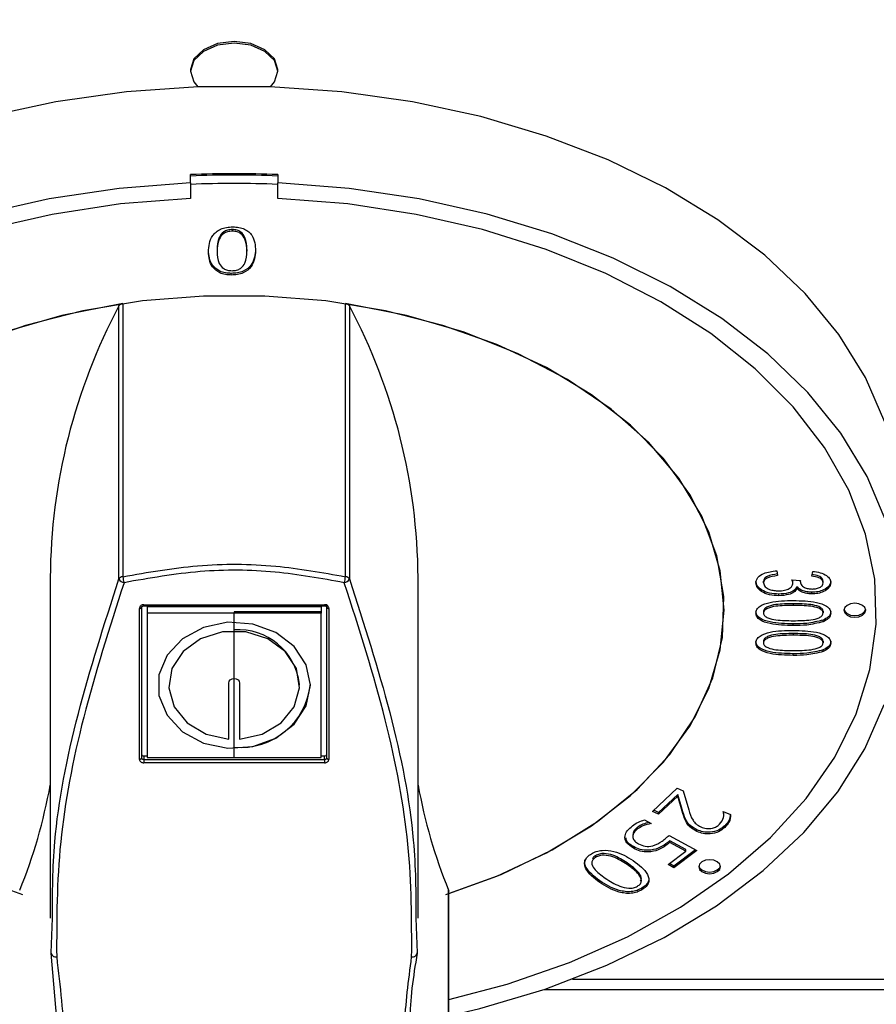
# Model space of a CAD drawing. Header units: millimetres. Extents: x 5 to 415, y 5 to 292.
# Tile 7 of 23: x 162.61 to 170.47, y 38.11 to 47.15. Entities that reach past the tile are written whole.
import ezdxf

# ---------------------------------------------------------------- set-up
doc = ezdxf.new("R2010")
doc.units = ezdxf.units.MM
doc.layers.add('ZEICHNUNG', color=7, linetype='Continuous')
doc.styles.add('SLDTEXTSTYLE0', font='TXT', dxfattribs={"width": 0.75})
doc.dimstyles.new('SLDDIMSTYLE0', dxfattribs={"dimtxt": 3.5, "dimasz": 3.302, "dimexe": 0, "dimexo": 0.0625, "dimgap": 0.875, "dimtad": 1, "dimdec": 0, "dimlfac": 5, "dimrnd": 1e-09, "dimzin": 12, "dimdsep": 46, "dimtxsty": 'SLDTEXTSTYLE0', "dimsah": 1, "dimcen": 0.09, "dimadec": 0, "dimazin": 3, "dimtfac": 1, "dimtdec": 0, "dimtofl": 0, "dimtmove": 0, "dimatfit": 3, "dimfxl": 1, "dimfrac": 2, "dimtolj": 1, "dimtzin": 12, "dimarcsym": 0})
doc.dimstyles.new('SLDDIMSTYLE2', dxfattribs={"dimtxt": 3.5, "dimasz": 3.302, "dimexe": 0, "dimexo": 0.0625, "dimgap": 0.875, "dimtad": 1, "dimdec": 0, "dimlfac": 5, "dimrnd": 1e-09, "dimzin": 12, "dimdsep": 46, "dimtxsty": 'SLDTEXTSTYLE0', "dimsah": 1, "dimcen": 0, "dimadec": 0, "dimazin": 3, "dimtfac": 1, "dimtdec": 0, "dimtofl": 0, "dimtmove": 0, "dimatfit": 3, "dimfxl": 1, "dimfrac": 2, "dimtolj": 1, "dimtzin": 12, "dimarcsym": 0})

# ---------------------------------------------------------------- blocks, each defined once
blk = doc.blocks.new('_D_8')
at = {"layer": 'ZEICHNUNG', "color": 7, "transparency": 16777216}
for q in [(164.5761, 64.2418), (193.5789, 35.2391)]:
    blk.add_line((168.8187, 59.9992), q, dxfattribs=at)
blk.add_solid([(168.8187, 59.9992), (170.7944, 57.3051), (171.5128, 58.0235)], dxfattribs=at)
at = {"layer": 'ZEICHNUNG', "color": 7, "transparency": 16777216, "insert": (191.1024, 44.0851), "char_height": 3.5, "attachment_point": 1, "rotation": 315, "style": 'SLDTEXTSTYLE0'}
blk.add_mtext('R30', dxfattribs=at)
blk = doc.blocks.new('_D_9')
at = {"layer": 'ZEICHNUNG', "color": 7, "transparency": 16777216}
for p, q in [((127.5761, 60.2418), (198.5761, 60.2418)), ((197.5761, 60.2418), (197.5761, 52.2418)), ((127.5761, 52.2418), (198.5761, 52.2418)), ((197.5761, 52.2418), (197.5761, 27.2228))]:
    blk.add_line(p, q, dxfattribs=at)
for points in [[(197.5761, 60.2418), (197.0681, 56.9398), (198.0841, 56.9398)], [(197.5761, 52.2418), (198.0841, 55.5438), (197.0681, 55.5438)]]:
    blk.add_solid(points, dxfattribs=at)
at = {"layer": 'ZEICHNUNG', "color": 7, "transparency": 16777216, "insert": (193.0644, 27.2228), "char_height": 3.5, "attachment_point": 1, "rotation": 90, "style": 'SLDTEXTSTYLE0'}
blk.add_mtext('40', dxfattribs=at)

msp = doc.modelspace()

# ---------------------------------------------------------------- linework, layer by layer
at = {"color": 7, "linetype": 'Continuous', "lineweight": 25}
for p, q in [((164.1761, 46.6916), (164.1761, 46.6763)), ((164.9761, 46.6763), (164.9761, 46.6916)), ((164.1761, 45.6496), (164.1761, 45.7262)), ((164.9761, 45.7262), (164.9761, 45.6496)), ((164.1761, 45.6496), (164.1761, 45.5079)), ((164.1761, 45.6367), (164.1761, 45.5079)), ((164.9761, 45.5079), (164.9761, 45.6496)), ((164.9761, 45.5079), (164.9761, 45.6367)), ((164.5599, 45.2215), (164.5599, 45.2062)), ((164.4195, 45.034), (164.4195, 45.0187)), ((164.6928, 45.037), (164.6928, 45.0217)), ((164.5493, 44.8039), (164.5493, 44.8192)), ((163.5173, 42.0118), (163.5173, 44.5198)), ((163.5533, 44.541), (163.5533, 42.0329)), ((165.5989, 42.0329), (165.5989, 44.541)), ((165.6349, 44.5198), (165.6349, 42.0118)), ((169.5588, 42.0874), (169.5675, 42.0427)), ((169.8808, 42.0371), (169.8895, 42.0819)), ((162.8873, 42.0232), (162.8873, 38.8973)), ((166.2649, 38.8975), (166.2649, 42.0232)), ((169.437, 41.9751), (169.437, 41.9905)), ((169.6975, 42.0035), (169.7764, 41.998)), ((169.7068, 41.988), (169.7038, 42.0031)), ((169.7068, 41.9727), (169.7068, 41.988)), ((169.7764, 41.998), (169.7754, 41.9912)), ((169.7754, 41.9912), (169.7754, 41.998)), ((169.9852, 41.9752), (169.9852, 41.9906)), ((169.7437, 41.9234), (169.7437, 41.9387)), ((169.8804, 41.8749), (169.8804, 41.8902)), ((169.578, 41.8581), (169.578, 41.8734)), ((163.7061, 40.3551), (163.7061, 41.7408)), ((163.7261, 41.7506), (163.7261, 40.3673)), ((163.7461, 41.7758), (165.4061, 41.7758)), ((163.7461, 41.7656), (165.4061, 41.7656)), ((163.7761, 41.7547), (163.7761, 41.6988)), ((165.3761, 41.7547), (163.7761, 41.7547)), ((165.3761, 41.6988), (163.7761, 41.6988)), ((163.7761, 41.6988), (163.7761, 40.3723)), ((164.5761, 41.6988), (163.7761, 41.6988)), ((165.3761, 41.71), (164.5761, 41.71)), ((164.5761, 41.71), (164.5761, 41.6988)), ((164.5761, 40.3723), (164.5761, 41.6988)), ((165.3761, 41.7547), (165.3761, 41.6988)), ((165.3761, 41.7547), (165.3761, 41.71)), ((165.3761, 40.3723), (165.3761, 41.6988)), ((165.4261, 41.7514), (165.4261, 41.7796)), ((165.4261, 40.3673), (165.4261, 41.7506)), ((165.4461, 41.7408), (165.4461, 40.3551)), ((169.437, 41.713), (169.437, 41.6977)), ((169.7111, 41.784), (169.7111, 41.7686)), ((169.9852, 41.7156), (169.9852, 41.7003)), ((169.9841, 41.6192), (169.9841, 41.6345)), ((169.7108, 41.5841), (169.7108, 41.5994)), ((169.437, 41.4389), (169.437, 41.4236)), ((169.7111, 41.5099), (169.7111, 41.4946)), ((169.9852, 41.4416), (169.9852, 41.4262)), ((169.9841, 41.3451), (169.9841, 41.3605)), ((169.7108, 41.31), (169.7108, 41.3253)), ((164.5261, 40.5399), (164.5261, 41.0563)), ((164.6261, 41.0563), (164.6261, 40.5399)), ((165.1761, 41.0356), (165.1761, 41.0468)), ((163.7461, 40.3868), (163.7761, 40.3868)), ((163.7461, 40.3868), (163.7461, 40.3522)), ((163.7461, 40.3522), (163.7461, 40.3234)), ((163.7461, 40.3522), (165.4061, 40.3522)), ((163.7761, 40.3723), (165.3761, 40.3723)), ((163.7761, 40.3723), (164.5761, 40.3723)), ((165.3761, 40.3868), (165.4061, 40.3868)), ((165.4061, 40.3522), (165.4061, 40.3868)), ((165.4061, 40.3522), (165.4061, 40.3234)), ((165.4061, 40.3234), (163.7461, 40.3234)), ((168.4177, 39.8774), (168.6453, 40.0902)), ((168.6453, 40.0902), (168.7012, 40.0655)), ((168.6501, 40.0319), (168.4745, 39.8677)), ((168.6501, 40.0166), (168.4745, 39.8524)), ((168.6516, 40.0312), (168.6501, 40.0319)), ((168.6501, 40.0166), (168.6501, 40.0319)), ((168.6516, 40.0159), (168.6501, 40.0166)), ((168.6896, 39.8944), (168.6516, 40.0312)), ((168.6516, 40.0159), (168.6516, 40.0312)), ((168.6896, 39.8791), (168.6516, 40.0159)), ((168.7012, 40.0655), (168.7515, 39.8916)), ((168.4745, 39.8677), (168.4288, 39.8878)), ((168.6896, 39.8791), (168.6896, 39.8944)), ((168.3437, 39.7991), (168.4051, 39.7653)), ((168.4745, 39.8524), (168.4177, 39.8774)), ((168.4745, 39.8524), (168.4745, 39.8677)), ((169.0682, 39.8765), (169.1341, 39.8474)), ((169.0696, 39.8577), (169.0688, 39.8762)), ((169.0723, 39.8405), (169.0723, 39.8597)), ((168.2811, 39.716), (168.2811, 39.7313)), ((168.8263, 39.6923), (168.8263, 39.7076)), ((169.0814, 39.729), (169.0814, 39.7443)), ((168.2371, 39.6648), (168.2371, 39.6456)), ((168.57, 39.6566), (168.8239, 39.5167)), ((168.2426, 39.5383), (168.2426, 39.5536)), ((168.5409, 39.5638), (168.5409, 39.5791)), ((168.7246, 39.5258), (168.5763, 39.6074)), ((168.5763, 39.5921), (168.5763, 39.6074)), ((168.7246, 39.5104), (168.5763, 39.5921)), ((168.8121, 39.5232), (168.6139, 39.3746)), ((168.7246, 39.5104), (168.7246, 39.5258)), ((167.8958, 39.4697), (167.8958, 39.4543)), ((168.5616, 39.3882), (168.7246, 39.5104)), ((168.8239, 39.5167), (168.6139, 39.3593)), ((168.1848, 39.4045), (168.1848, 39.3892)), ((168.6139, 39.3593), (168.5616, 39.3882)), ((168.6139, 39.3746), (168.5734, 39.397)), ((168.6139, 39.3593), (168.6139, 39.3746)), ((167.933, 39.2254), (167.933, 39.2407)), ((168.3215, 39.1575), (168.3215, 39.1729)), ((166.5458, 36.5501), (166.5458, 39.1521)), ((166.5474, 36.5421), (166.5474, 39.1441)), ((162.896, 38.5768), (162.9065, 38.897)), ((166.2454, 38.8972), (166.2562, 38.5768)), ((162.8961, 38.5751), (162.896, 38.5768)), ((162.9574, 37.8498), (162.8963, 38.5746)), ((166.2561, 38.5751), (166.2562, 38.5768)), ((167.423, 38.2418), (175.1761, 38.2418))]:
    msp.add_line(p, q, dxfattribs=at)
at = {"color": 8, "linetype": 'Continuous', "lineweight": 25}
for p, q in [((163.7461, 41.7758), (163.7461, 41.7656)), ((165.4061, 41.7758), (165.4061, 41.7656)), ((167.6843, 38.3354), (175.1761, 38.3354))]:
    msp.add_line(p, q, dxfattribs=at)
at = {"color": 7, "linetype": 'Continuous', "lineweight": 25, "flags": 128}
for points in [[(164.9761, 46.6916), (164.9457, 46.79), (164.8589, 46.8734), (164.7292, 46.9292), (164.5761, 46.9487), (164.423, 46.9292), (164.2933, 46.8734), (164.2066, 46.79), (164.1761, 46.6916), (164.1761, 46.6916)], [(164.9084, 46.5332), (164.9457, 46.5779), (164.9761, 46.6763), (164.9457, 46.7747), (164.8589, 46.8581), (164.7292, 46.9139), (164.5761, 46.9334), (164.423, 46.9139), (164.2933, 46.8581), (164.2066, 46.7747), (164.1761, 46.6763), (164.2066, 46.5779), (164.2438, 46.5332)], [(170.553, 43.4508), (170.3757, 43.8612), (170.1305, 44.2569), (169.8201, 44.6332), (169.4482, 44.9858), (169.0192, 45.3104), (168.5381, 45.6033), (168.0106, 45.8611), (167.4428, 46.0807), (166.8413, 46.2596), (166.2134, 46.3956), (165.5662, 46.4871), (164.9074, 46.5332), (164.2448, 46.5332), (163.586, 46.4871), (162.9388, 46.3956), (162.3109, 46.2596)], [(164.1761, 45.6496), (163.5206, 45.5991), (162.8773, 45.5034), (162.2538, 45.3638)], [(170.5615, 42.5448), (170.3891, 42.9545), (170.1491, 43.3498), (169.8442, 43.7263), (169.478, 44.0794), (169.0547, 44.4051), (168.5793, 44.6997), (168.0574, 44.9596), (167.4949, 45.1818), (166.8984, 45.3638), (166.2749, 45.5034), (165.6317, 45.5991), (164.9761, 45.6496)], [(164.1761, 45.5079), (163.5336, 45.4569), (162.9037, 45.361), (162.2939, 45.2214)], [(164.1761, 45.5079), (163.5336, 45.4569), (162.9037, 45.361), (162.2939, 45.2214)], [(166.5474, 38.1496), (167.0844, 38.2915), (167.6543, 38.4888), (168.1872, 38.725), (168.6767, 38.9974), (169.1167, 39.3026), (169.5021, 39.6369), (169.8282, 39.9964), (170.0911, 40.3766), (170.2876, 40.7731), (170.4153, 41.181), (170.4727, 41.5955), (170.4591, 42.0115), (170.3747, 42.4241), (170.2205, 42.8282), (169.9984, 43.2191), (169.711, 43.5919), (169.3617, 43.9423), (168.9548, 44.2659), (168.4953, 44.559), (167.9885, 44.8179), (167.4407, 45.0396), (166.8583, 45.2214), (166.2485, 45.361), (165.6186, 45.4569), (164.9761, 45.5079)], [(166.5474, 38.1496), (167.0844, 38.2915), (167.6543, 38.4888), (168.1872, 38.725), (168.6767, 38.9974), (169.1167, 39.3026), (169.5021, 39.6369), (169.8282, 39.9964), (170.0911, 40.3766), (170.2876, 40.7731), (170.4153, 41.181), (170.4727, 41.5955), (170.4591, 42.0115), (170.3747, 42.4241), (170.2205, 42.8282), (169.9984, 43.2191), (169.711, 43.5919), (169.3617, 43.9423), (168.9548, 44.2659), (168.4953, 44.559), (167.9885, 44.8179), (167.4407, 45.0396), (166.8583, 45.2214), (166.2485, 45.361), (165.6186, 45.4569), (164.9761, 45.5079)], [(169.0761, 41.7241), (169.0406, 42.0867), (168.9347, 42.4435), (168.7601, 42.789), (168.5195, 43.1176), (168.2167, 43.4243), (167.8565, 43.7042), (167.4445, 43.9529), (166.9873, 44.1664), (166.4921, 44.3414), (165.9667, 44.4751), (165.4193, 44.5655), (164.8587, 44.611), (164.2935, 44.611), (163.7329, 44.5655), (163.1855, 44.4751), (162.6601, 44.3414), (162.1649, 44.1664)], [(163.5533, 44.541), (162.9948, 44.4322), (162.4628, 44.2779), (161.9664, 44.0806), (161.5139, 43.8437), (161.1129, 43.5711), (160.7702, 43.2675), (160.4915, 42.9379), (160.2814, 42.5879), (160.1436, 42.2234), (160.0804, 41.8504), (160.0928, 41.4754), (160.1806, 41.1045), (160.3423, 40.7441), (160.5752, 40.4001), (160.8755, 40.0784), (161.2379, 39.7844), (161.6566, 39.523), (162.1243, 39.2986), (162.6333, 39.1151)], [(166.519, 39.1151), (167.0279, 39.2986), (167.4957, 39.523), (167.9143, 39.7844), (168.2768, 40.0784), (168.577, 40.4001), (168.8099, 40.7441), (168.9716, 41.1045), (169.0594, 41.4754), (169.0718, 41.8504), (169.0086, 42.2234), (168.8708, 42.5879), (168.6608, 42.9379), (168.382, 43.2675), (168.0393, 43.5711), (167.6383, 43.8437), (167.1858, 44.0806), (166.6894, 44.2779), (166.1574, 44.4322), (165.5989, 44.541)], [(170.3761, 41.7241), (170.3685, 41.7487), (170.3468, 41.7696), (170.3144, 41.7835), (170.2761, 41.7884), (170.2378, 41.7835), (170.2054, 41.7696), (170.1837, 41.7487), (170.1761, 41.7241), (170.1837, 41.6995), (170.2054, 41.6787), (170.2378, 41.6648), (170.2761, 41.6599), (170.3144, 41.6648), (170.3468, 41.6787), (170.3685, 41.6995), (170.3761, 41.7241)], [(163.7061, 41.7408), (163.71, 41.7409), (163.7138, 41.7415), (163.7172, 41.7424), (163.7202, 41.7436), (163.7227, 41.7451), (163.7246, 41.7468), (163.7257, 41.7487), (163.7261, 41.7506)], [(165.4261, 41.7506), (165.4265, 41.7487), (165.4276, 41.7468), (165.4295, 41.7451), (165.432, 41.7436), (165.435, 41.7424), (165.4385, 41.7415), (165.4422, 41.7409), (165.4461, 41.7408)], [(166.5474, 39.1239), (166.9873, 39.2819), (167.4445, 39.4954), (167.8565, 39.7441), (168.2167, 40.0239), (168.5195, 40.3307), (168.7601, 40.6593), (168.9347, 41.0048), (169.0406, 41.3616), (169.0761, 41.7241)], [(170.1768, 41.7318), (170.1837, 41.7149), (170.2054, 41.694), (170.2378, 41.6801), (170.2761, 41.6752), (170.3144, 41.6801), (170.3468, 41.694), (170.3685, 41.7149), (170.3754, 41.7318)], [(165.2761, 41.0356), (165.2382, 41.224), (165.1285, 41.392), (164.959, 41.5214), (164.7479, 41.5981), (164.5183, 41.6139), (164.2949, 41.567), (164.102, 41.4625), (163.9605, 41.3118), (163.8857, 41.1311), (163.8857, 40.9401), (163.9605, 40.7594), (164.102, 40.6086), (164.2949, 40.5041), (164.5183, 40.4572), (164.7479, 40.473), (164.959, 40.5497), (165.1285, 40.6791), (165.2382, 40.8471), (165.2761, 41.0356)], [(164.6261, 40.5399), (164.8334, 40.5862), (165.0078, 40.6901), (165.1269, 40.8382), (165.1754, 41.0116), (165.1472, 41.1881), (165.0459, 41.345), (164.8844, 41.4623), (164.6835, 41.525), (164.4688, 41.525), (164.2678, 41.4623), (164.1063, 41.345), (164.005, 41.1881), (163.9768, 41.0116), (164.0254, 40.8382), (164.1444, 40.6901), (164.3188, 40.5862), (164.5261, 40.5399)], [(164.5261, 41.0563), (164.5299, 41.0722), (164.5407, 41.0856), (164.557, 41.0946), (164.5761, 41.0978), (164.5952, 41.0946), (164.6115, 41.0856), (164.6223, 41.0722), (164.6261, 41.0563)], [(166.5474, 37.9999), (166.8335, 38.0677), (167.4332, 38.2453), (167.9996, 38.4634), (168.5261, 38.7194), (169.0067, 39.0104), (169.4357, 39.333), (169.8082, 39.6834), (170.1198, 40.0576), (170.3668, 40.4512), (170.5465, 40.8596)], [(163.7061, 40.3551), (163.71, 40.3554), (163.7138, 40.356), (163.7172, 40.3572), (163.7202, 40.3587), (163.7227, 40.3605), (163.7246, 40.3627), (163.7257, 40.3649), (163.7261, 40.3673)], [(165.4261, 40.3673), (165.4265, 40.3649), (165.4276, 40.3627), (165.4295, 40.3605), (165.432, 40.3587), (165.435, 40.3572), (165.4385, 40.356), (165.4422, 40.3554), (165.4461, 40.3551)], [(169.0426, 39.369), (169.0349, 39.3936), (169.0133, 39.4145), (168.9808, 39.4284), (168.9426, 39.4333), (168.9043, 39.4284), (168.8718, 39.4145), (168.8502, 39.3936), (168.8426, 39.369), (168.8502, 39.3444), (168.8718, 39.3236), (168.9043, 39.3097), (168.9426, 39.3048), (168.9808, 39.3097), (169.0133, 39.3236), (169.0349, 39.3444), (169.0426, 39.369)], [(168.8433, 39.3767), (168.8502, 39.3598), (168.8718, 39.3389), (168.9043, 39.325), (168.9426, 39.3201), (168.9808, 39.325), (169.0133, 39.3389), (169.0349, 39.3598), (169.0418, 39.3767)], [(166.5458, 39.1521), (166.5472, 39.1467), (166.5474, 39.1441)]]:
    msp.add_lwpolyline(points, dxfattribs=at)
at = {"color": 7, "linetype": 'Continuous', "lineweight": 25}
for centre, radius, start, end in [((164.5761, 36.2205), 9.5141, 87.5904, 92.4096), ((164.5761, 36.2388), 9.4829, 87.58248, 92.41752), ((164.5761, 36.1622), 9.4829, 87.58248, 92.41752), ((168.2746, 41.9916), 5.3874, 152.01252, 179.6644), ((163.557, 44.4934), 0.0477, 94.36532, 146.37864), ((165.5952, 44.4934), 0.0477, 33.62136, 85.63468), ((160.8776, 41.9916), 5.3874, 0.3356, 27.98748), ((163.557, 41.9854), 0.0477, 94.36532, 146.37864), ((163.5753, 42.0432), 0.066, 208.38032, 260.74712), ((163.9319, 42.0827), 0.3818, 187.48523, 195.90581), ((165.2203, 42.0827), 0.3818, 344.09419, 352.51477), ((165.5769, 42.0432), 0.066, 279.25288, 331.61968), ((165.5952, 41.9854), 0.0477, 33.62136, 85.63468), ((164.6151, 40.9807), 0.5648, 6.71776, 93.96222), ((164.6321, 41.1112), 0.6472, 265.03266, 354.28735), ((163.7445, 40.4053), 0.0185, 185.84057, 274.83942), ((165.4077, 40.4053), 0.0185, 265.16058, 354.15943), ((158.0453, 41.001), 4.9216, 337.93495, 349.68028), ((171.1069, 41.001), 4.9216, 190.31972, 202.06505), ((162.946, 38.5781), 0.05, 183.35902, 189.62138), ((166.2062, 38.5781), 0.05, 350.37862, 356.64098)]:
    msp.add_arc(centre, radius, start, end, dxfattribs=at)
at = {"color": 8, "linetype": 'Continuous', "lineweight": 25}
for centre, radius, start, end in [((162.9398, 38.5839), 0.0445, 191.31285, 278.05451), ((162.9379, 38.5819), 0.043, 196.56057, 280.90321), ((166.2124, 38.5839), 0.0445, 261.94549, 348.68715), ((166.2143, 38.5819), 0.043, 259.09679, 343.43943)]:
    msp.add_arc(centre, radius, start, end, dxfattribs=at)
at = {"color": 7, "linetype": 'Continuous', "lineweight": 25}
for points, knots in [([(164.3402, 45.0162), (164.3437, 45.0679), (164.3481, 45.1326), (164.4071, 45.1995), (164.4499, 45.2265), (164.5046, 45.2434), (164.5442, 45.245), (164.564, 45.2459)], [0, 0, 0, 0, 0.49901, 0.624417, 0.749622, 0.874694, 1, 1, 1, 1]), ([(164.5599, 45.2215), (164.5448, 45.2206), (164.5147, 45.2187), (164.4656, 45.1942), (164.4233, 45.1303), (164.4211, 45.0726), (164.4195, 45.034)], [0, 0, 0, 0, 0.124896, 0.249676, 0.498874, 1, 1, 1, 1]), ([(164.6928, 45.037), (164.6913, 45.0745), (164.6889, 45.1308), (164.6505, 45.1934), (164.604, 45.2185), (164.5746, 45.2205), (164.5599, 45.2215)], [0, 0, 0, 0, 0.501127, 0.750454, 0.875202, 1, 1, 1, 1]), ([(164.564, 45.2459), (164.5828, 45.2451), (164.6204, 45.2435), (164.6726, 45.2277), (164.7125, 45.2015), (164.766, 45.1371), (164.7694, 45.0757), (164.7722, 45.0266)], [0, 0, 0, 0, 0.12528, 0.250298, 0.375379, 0.500734, 1, 1, 1, 1]), ([(164.5599, 45.2062), (164.5448, 45.2052), (164.5147, 45.2033), (164.4656, 45.1788), (164.4233, 45.115), (164.4211, 45.0572), (164.4195, 45.0187)], [0, 0, 0, 0, 0.1248956, 0.2496763, 0.4988738, 1, 1, 1, 1]), ([(164.6928, 45.0217), (164.6913, 45.0592), (164.6889, 45.1155), (164.6505, 45.1781), (164.604, 45.2032), (164.5746, 45.2052), (164.5599, 45.2062)], [0, 0, 0, 0, 0.501127, 0.750454, 0.875202, 1, 1, 1, 1]), ([(164.7722, 45.042), (164.7685, 44.9915), (164.763, 44.916), (164.6782, 44.8433), (164.6073, 44.8217), (164.5686, 44.82), (164.5493, 44.8192)], [0, 0, 0, 0, 0.4997668, 0.7489538, 0.8744052, 1, 1, 1, 1]), ([(164.5493, 44.8192), (164.531, 44.82), (164.4943, 44.8217), (164.4275, 44.8428), (164.3488, 44.9123), (164.3436, 44.9838), (164.3402, 45.0315)], [0, 0, 0, 0, 0.125581, 0.250972, 0.500147, 1, 1, 1, 1]), ([(164.5493, 44.8039), (164.531, 44.8047), (164.4943, 44.8064), (164.4275, 44.8275), (164.3488, 44.897), (164.3436, 44.9685), (164.3402, 45.0162)], [0, 0, 0, 0, 0.125581, 0.250972, 0.500147, 1, 1, 1, 1]), ([(164.4195, 45.0187), (164.421, 44.9821), (164.4233, 44.9275), (164.4663, 44.8675), (164.5145, 44.846), (164.5429, 44.8444), (164.5571, 44.8435)], [0, 0, 0, 0, 0.50094, 0.750046, 0.874946, 1, 1, 1, 1]), ([(164.7722, 45.0266), (164.7685, 44.9762), (164.763, 44.9007), (164.6782, 44.828), (164.6073, 44.8064), (164.5686, 44.8047), (164.5493, 44.8039)], [0, 0, 0, 0, 0.499767, 0.748954, 0.874405, 1, 1, 1, 1]), ([(164.5571, 44.8435), (164.5715, 44.8444), (164.6002, 44.8462), (164.6477, 44.8689), (164.6889, 44.9298), (164.6912, 44.9849), (164.6928, 45.0217)], [0, 0, 0, 0, 0.124946, 0.249802, 0.498973, 1, 1, 1, 1]), ([(163.5533, 42.0329), (163.7814, 42.0731), (164.2441, 42.1545), (164.9387, 42.1509), (165.386, 42.071), (165.5989, 42.0329)], [0, 0, 0, 0, 0.337464, 0.684704, 1, 1, 1, 1]), ([(165.5875, 41.978), (165.377, 42.016), (164.9413, 42.0945), (164.2546, 42.0997), (163.7969, 42.019), (163.5647, 41.978)], [0, 0, 0, 0, 0.315315, 0.652675, 1, 1, 1, 1]), ([(169.3674, 41.9758), (169.3711, 41.993), (169.3786, 42.0274), (169.449, 42.074), (169.5172, 42.0824), (169.5588, 42.0874)], [0, 0, 0, 0, 0.27999, 0.560559, 1, 1, 1, 1]), ([(169.5675, 42.058), (169.5332, 42.0535), (169.4854, 42.0471), (169.4416, 42.0167), (169.4386, 41.9992), (169.437, 41.9905)], [0, 0, 0, 0, 0.559624, 0.779834, 1, 1, 1, 1]), ([(169.8895, 42.0819), (169.913, 42.0787), (169.96, 42.0725), (170.0161, 42.0472), (170.0497, 42.0128), (170.0531, 41.9886), (170.0548, 41.9765)], [0, 0, 0, 0, 0.280701, 0.56005, 0.779945, 1, 1, 1, 1]), ([(163.5647, 41.978), (163.431, 41.5613), (163.165, 40.7321), (162.9452, 39.5604), (162.9457, 38.8833), (162.946, 38.5398)], [0, 0, 0, 0, 0.332286, 0.66114, 1, 1, 1, 1]), ([(166.2062, 38.5398), (166.2068, 38.8761), (166.208, 39.546), (165.9919, 40.7157), (165.7236, 41.5534), (165.5875, 41.978)], [0, 0, 0, 0, 0.331975, 0.66134, 1, 1, 1, 1]), ([(169.578, 41.8734), (169.5488, 41.8749), (169.4903, 41.8778), (169.4209, 41.9074), (169.3749, 41.9469), (169.3699, 41.9764), (169.3674, 41.9912)], [0, 0, 0, 0, 0.280402, 0.559933, 0.780058, 1, 1, 1, 1]), ([(169.578, 41.8581), (169.5488, 41.8596), (169.4903, 41.8625), (169.4209, 41.8921), (169.3749, 41.9316), (169.3699, 41.9611), (169.3674, 41.9758)], [0, 0, 0, 0, 0.280402, 0.559933, 0.780058, 1, 1, 1, 1]), ([(169.5675, 42.0427), (169.5332, 42.0382), (169.4854, 42.0318), (169.4416, 42.0014), (169.4386, 41.9839), (169.437, 41.9751)], [0, 0, 0, 0, 0.559624, 0.779834, 1, 1, 1, 1]), ([(169.437, 41.9751), (169.4403, 41.9632), (169.4469, 41.9391), (169.4884, 41.9162), (169.533, 41.9043), (169.5625, 41.9034), (169.5772, 41.9029)], [0, 0, 0, 0, 0.278144, 0.55806, 0.778843, 1, 1, 1, 1]), ([(169.5772, 41.9029), (169.5949, 41.9037), (169.6304, 41.9052), (169.6737, 41.9219), (169.7022, 41.9458), (169.7052, 41.9637), (169.7068, 41.9727)], [0, 0, 0, 0, 0.280607, 0.560115, 0.780088, 1, 1, 1, 1]), ([(169.7068, 41.9727), (169.706, 41.9786), (169.7045, 41.9891), (169.6997, 41.9991), (169.6975, 42.0035)], [0, 0, 0, 0, 0.559694, 1, 1, 1, 1]), ([(169.7754, 41.9912), (169.7769, 41.9806), (169.7797, 41.9595), (169.8079, 41.9348), (169.8456, 41.9214), (169.8714, 41.9202), (169.8843, 41.9197)], [0, 0, 0, 0, 0.2801519, 0.559264, 0.7793717, 1, 1, 1, 1]), ([(170.0548, 41.9918), (170.0514, 41.976), (170.0447, 41.9444), (169.9952, 41.9112), (169.9383, 41.8927), (169.8997, 41.8911), (169.8804, 41.8902)], [0, 0, 0, 0, 0.279055, 0.558748, 0.779188, 1, 1, 1, 1]), ([(170.0548, 41.9765), (170.0514, 41.9607), (170.0447, 41.929), (169.9952, 41.8959), (169.9383, 41.8774), (169.8997, 41.8757), (169.8804, 41.8749)], [0, 0, 0, 0, 0.279055, 0.558748, 0.779188, 1, 1, 1, 1]), ([(169.9852, 41.9906), (169.9833, 42), (169.9796, 42.0189), (169.9409, 42.0445), (169.9036, 42.0494), (169.8808, 42.0524)], [0, 0, 0, 0, 0.280037, 0.559953, 1, 1, 1, 1]), ([(169.9852, 41.9752), (169.9833, 41.9847), (169.9796, 42.0036), (169.9409, 42.0292), (169.9036, 42.0341), (169.8808, 42.0371)], [0, 0, 0, 0, 0.280037, 0.559953, 1, 1, 1, 1]), ([(169.8843, 41.9197), (169.8983, 41.9203), (169.9261, 41.9215), (169.9598, 41.9352), (169.9817, 41.9541), (169.984, 41.9682), (169.9852, 41.9752)], [0, 0, 0, 0, 0.280461, 0.559886, 0.779996, 1, 1, 1, 1]), ([(169.7437, 41.9387), (169.7361, 41.927), (169.7209, 41.9034), (169.6588, 41.8784), (169.6086, 41.8753), (169.578, 41.8734)], [0, 0, 0, 0, 0.279636, 0.559823, 1, 1, 1, 1]), ([(169.7437, 41.9234), (169.7361, 41.9116), (169.7209, 41.8881), (169.6588, 41.8631), (169.6086, 41.86), (169.578, 41.8581)], [0, 0, 0, 0, 0.279636, 0.559823, 1, 1, 1, 1]), ([(169.8804, 41.8902), (169.8651, 41.8909), (169.8346, 41.8922), (169.7827, 41.906), (169.7585, 41.9263), (169.7437, 41.9387)], [0, 0, 0, 0, 0.2810101, 0.5616811, 1, 1, 1, 1]), ([(169.8804, 41.8749), (169.8651, 41.8756), (169.8346, 41.8769), (169.7827, 41.8907), (169.7585, 41.911), (169.7437, 41.9234)], [0, 0, 0, 0, 0.28101, 0.561681, 1, 1, 1, 1]), ([(169.3674, 41.699), (169.3693, 41.7106), (169.373, 41.7337), (169.4153, 41.7726), (169.5296, 41.8121), (169.6382, 41.8129), (169.7108, 41.8134)], [0, 0, 0, 0, 0.12498, 0.250024, 0.498973, 1, 1, 1, 1]), ([(169.7108, 41.8134), (169.7831, 41.812), (169.8913, 41.8099), (170.0083, 41.7728), (170.05, 41.7333), (170.0532, 41.7101), (170.0548, 41.6985)], [0, 0, 0, 0, 0.500827, 0.749966, 0.874904, 1, 1, 1, 1]), ([(163.7461, 41.7758), (163.7432, 41.7756), (163.7358, 41.7752), (163.7246, 41.771), (163.7144, 41.7631), (163.7074, 41.7526), (163.7065, 41.7447), (163.7061, 41.7408)], [0, 0, 0, 0, 0.138872, 0.35336, 0.568616, 0.784274, 1, 1, 1, 1]), ([(163.7264, 41.7507), (163.7263, 41.7516), (163.7262, 41.754), (163.7284, 41.758), (163.733, 41.7622), (163.7391, 41.7648), (163.7437, 41.7659), (163.7461, 41.7656), (163.7461, 41.7656)], [0, 0, 0, 0, 0.1445, 0.401606, 0.609314, 0.800203, 0.999801, 1, 1, 1, 1]), ([(165.4461, 41.7408), (165.4459, 41.7434), (165.4454, 41.7499), (165.4406, 41.7598), (165.4315, 41.7686), (165.4196, 41.7746), (165.4106, 41.7754), (165.4061, 41.7758)], [0, 0, 0, 0, 0.143554, 0.3585, 0.572655, 0.78636, 1, 1, 1, 1]), ([(165.4061, 41.7653), (165.4071, 41.7654), (165.4103, 41.7656), (165.4157, 41.7639), (165.4211, 41.7608), (165.4247, 41.7566), (165.4262, 41.7532), (165.4259, 41.7511), (165.4258, 41.7506)], [0, 0, 0, 0, 0.080483, 0.273983, 0.469583, 0.675026, 0.911191, 1, 1, 1, 1]), ([(169.7108, 41.5994), (169.6387, 41.6008), (169.5306, 41.6029), (169.4136, 41.6399), (169.3721, 41.6795), (169.369, 41.7027), (169.3674, 41.7143)], [0, 0, 0, 0, 0.500831, 0.749926, 0.874878, 1, 1, 1, 1]), ([(169.7108, 41.5841), (169.6387, 41.5855), (169.5306, 41.5876), (169.4136, 41.6246), (169.3721, 41.6642), (169.369, 41.6874), (169.3674, 41.699)], [0, 0, 0, 0, 0.500831, 0.749926, 0.874878, 1, 1, 1, 1]), ([(169.7111, 41.784), (169.6568, 41.7838), (169.5756, 41.7836), (169.4842, 41.7642), (169.4434, 41.7392), (169.4391, 41.7217), (169.437, 41.713)], [0, 0, 0, 0, 0.501773, 0.750881, 0.875779, 1, 1, 1, 1]), ([(169.7111, 41.7686), (169.6568, 41.7685), (169.5756, 41.7683), (169.4842, 41.7489), (169.4434, 41.7238), (169.4391, 41.7064), (169.437, 41.6977)], [0, 0, 0, 0, 0.501773, 0.750881, 0.875779, 1, 1, 1, 1]), ([(169.437, 41.6977), (169.4395, 41.6891), (169.4444, 41.6718), (169.4864, 41.6481), (169.5766, 41.6292), (169.6572, 41.629), (169.7111, 41.6288)], [0, 0, 0, 0, 0.123937, 0.248879, 0.498215, 1, 1, 1, 1]), ([(169.9852, 41.7156), (169.9827, 41.7242), (169.9778, 41.7414), (169.9353, 41.7648), (169.8454, 41.7836), (169.7649, 41.7838), (169.7111, 41.784)], [0, 0, 0, 0, 0.123932, 0.248861, 0.498208, 1, 1, 1, 1]), ([(169.9852, 41.7003), (169.9827, 41.7089), (169.9778, 41.7261), (169.9353, 41.7495), (169.8454, 41.7682), (169.7649, 41.7685), (169.7111, 41.7686)], [0, 0, 0, 0, 0.123932, 0.248861, 0.498208, 1, 1, 1, 1]), ([(169.7111, 41.6288), (169.7655, 41.629), (169.8469, 41.6292), (169.9386, 41.6486), (169.979, 41.6741), (169.9831, 41.6916), (169.9852, 41.7003)], [0, 0, 0, 0, 0.5018132, 0.7509089, 0.8757809, 1, 1, 1, 1]), ([(170.0548, 41.7138), (170.0538, 41.7048), (170.0519, 41.687), (170.0301, 41.6573), (170.0015, 41.6432), (169.9841, 41.6345)], [0, 0, 0, 0, 0.280536, 0.560788, 1, 1, 1, 1]), ([(170.0548, 41.6985), (170.0538, 41.6895), (170.0519, 41.6717), (170.0301, 41.642), (170.0015, 41.6279), (169.9841, 41.6192)], [0, 0, 0, 0, 0.280536, 0.560788, 1, 1, 1, 1]), ([(169.9841, 41.6345), (169.9349, 41.6221), (169.8469, 41.5999), (169.7525, 41.5996), (169.7108, 41.5994)], [0, 0, 0, 0, 0.558347, 1, 1, 1, 1]), ([(169.9841, 41.6192), (169.9349, 41.6068), (169.8469, 41.5846), (169.7525, 41.5842), (169.7108, 41.5841)], [0, 0, 0, 0, 0.558347, 1, 1, 1, 1]), ([(169.3674, 41.4249), (169.3693, 41.4365), (169.373, 41.4596), (169.4153, 41.4985), (169.5296, 41.5381), (169.6382, 41.5388), (169.7108, 41.5393)], [0, 0, 0, 0, 0.12498, 0.250024, 0.498973, 1, 1, 1, 1]), ([(169.7108, 41.5393), (169.7831, 41.5379), (169.8913, 41.5358), (170.0083, 41.4988), (170.05, 41.4592), (170.0532, 41.436), (170.0548, 41.4244)], [0, 0, 0, 0, 0.500827, 0.749966, 0.874904, 1, 1, 1, 1]), ([(169.7108, 41.3253), (169.6387, 41.3267), (169.5306, 41.3289), (169.4136, 41.3659), (169.3721, 41.4054), (169.369, 41.4286), (169.3674, 41.4402)], [0, 0, 0, 0, 0.500831, 0.749926, 0.874878, 1, 1, 1, 1]), ([(169.7108, 41.31), (169.6387, 41.3114), (169.5306, 41.3136), (169.4136, 41.3506), (169.3721, 41.3901), (169.369, 41.4133), (169.3674, 41.4249)], [0, 0, 0, 0, 0.500831, 0.749926, 0.874878, 1, 1, 1, 1]), ([(169.7111, 41.5099), (169.6568, 41.5098), (169.5756, 41.5096), (169.4842, 41.4902), (169.4434, 41.4651), (169.4391, 41.4476), (169.437, 41.4389)], [0, 0, 0, 0, 0.5017734, 0.7508811, 0.8757789, 1, 1, 1, 1]), ([(169.7111, 41.4946), (169.6568, 41.4944), (169.5756, 41.4942), (169.4842, 41.4749), (169.4434, 41.4498), (169.4391, 41.4323), (169.437, 41.4236)], [0, 0, 0, 0, 0.501773, 0.750881, 0.875779, 1, 1, 1, 1]), ([(169.437, 41.4236), (169.4395, 41.415), (169.4444, 41.3978), (169.4864, 41.374), (169.5766, 41.3551), (169.6572, 41.3549), (169.7111, 41.3548)], [0, 0, 0, 0, 0.123937, 0.248879, 0.498215, 1, 1, 1, 1]), ([(169.9852, 41.4416), (169.9827, 41.4501), (169.9778, 41.4674), (169.9353, 41.4907), (169.8454, 41.5095), (169.7649, 41.5097), (169.7111, 41.5099)], [0, 0, 0, 0, 0.123932, 0.248861, 0.498208, 1, 1, 1, 1]), ([(169.9852, 41.4262), (169.9827, 41.4348), (169.9778, 41.452), (169.9353, 41.4754), (169.8454, 41.4942), (169.7649, 41.4944), (169.7111, 41.4946)], [0, 0, 0, 0, 0.123932, 0.248861, 0.498208, 1, 1, 1, 1]), ([(169.7111, 41.3548), (169.7655, 41.3549), (169.8469, 41.3551), (169.9386, 41.3745), (169.979, 41.4), (169.9831, 41.4175), (169.9852, 41.4262)], [0, 0, 0, 0, 0.5018132, 0.7509089, 0.8757809, 1, 1, 1, 1]), ([(170.0548, 41.4397), (170.0538, 41.4308), (170.0519, 41.4129), (170.0301, 41.3833), (170.0015, 41.3691), (169.9841, 41.3605)], [0, 0, 0, 0, 0.280536, 0.560788, 1, 1, 1, 1]), ([(170.0548, 41.4244), (170.0538, 41.4155), (170.0519, 41.3976), (170.0301, 41.368), (170.0015, 41.3538), (169.9841, 41.3451)], [0, 0, 0, 0, 0.280536, 0.560788, 1, 1, 1, 1]), ([(169.9841, 41.3605), (169.9349, 41.3481), (169.8469, 41.3259), (169.7525, 41.3255), (169.7108, 41.3253)], [0, 0, 0, 0, 0.558347, 1, 1, 1, 1]), ([(169.9841, 41.3451), (169.9349, 41.3327), (169.8469, 41.3105), (169.7525, 41.3102), (169.7108, 41.31)], [0, 0, 0, 0, 0.558347, 1, 1, 1, 1]), ([(163.7061, 40.3551), (163.7063, 40.3528), (163.7068, 40.3468), (163.7116, 40.3379), (163.7207, 40.3299), (163.7326, 40.3244), (163.7416, 40.3237), (163.7461, 40.3234)], [0, 0, 0, 0, 0.1427947, 0.3577039, 0.5720525, 0.7860603, 1, 1, 1, 1]), ([(163.7461, 40.3522), (163.7439, 40.3524), (163.7394, 40.3527), (163.7334, 40.3553), (163.7289, 40.3591), (163.7265, 40.3634), (163.7262, 40.3662), (163.7261, 40.3673)], [0, 0, 0, 0, 0.213479, 0.427242, 0.641666, 0.856917, 1, 1, 1, 1]), ([(165.4261, 40.3673), (165.4259, 40.3656), (165.4254, 40.3622), (165.422, 40.3577), (165.4169, 40.3543), (165.4113, 40.3525), (165.4076, 40.3523), (165.4061, 40.3522)], [0, 0, 0, 0, 0.215855, 0.431479, 0.646499, 0.860676, 1, 1, 1, 1]), ([(165.4061, 40.3234), (165.409, 40.3235), (165.4164, 40.3239), (165.4277, 40.3277), (165.4379, 40.3349), (165.4448, 40.3444), (165.4457, 40.3515), (165.4461, 40.3551)], [0, 0, 0, 0, 0.139636, 0.354155, 0.569214, 0.784572, 1, 1, 1, 1]), ([(168.8263, 39.7076), (168.803, 39.7208), (168.7564, 39.7472), (168.7146, 39.8143), (168.6991, 39.864), (168.6896, 39.8944)], [0, 0, 0, 0, 0.279081, 0.559051, 1, 1, 1, 1]), ([(168.7515, 39.8916), (168.7611, 39.8591), (168.7745, 39.8139), (168.8157, 39.7599), (168.847, 39.7432), (168.8626, 39.7349)], [0, 0, 0, 0, 0.560446, 0.780276, 1, 1, 1, 1]), ([(168.2331, 39.7431), (168.2508, 39.7561), (168.2823, 39.7792), (168.325, 39.793), (168.3437, 39.7991)], [0, 0, 0, 0, 0.560803, 1, 1, 1, 1]), ([(168.8263, 39.6923), (168.803, 39.7055), (168.7564, 39.7319), (168.7146, 39.799), (168.6991, 39.8487), (168.6896, 39.8791)], [0, 0, 0, 0, 0.279081, 0.559051, 1, 1, 1, 1]), ([(169.0341, 39.7582), (169.0499, 39.7793), (169.0782, 39.8169), (169.0712, 39.8583), (169.0682, 39.8765)], [0, 0, 0, 0, 0.5582746, 1, 1, 1, 1]), ([(169.1316, 39.85), (169.1302, 39.8307), (169.1275, 39.7927), (169.0965, 39.7603), (169.0814, 39.7443)], [0, 0, 0, 0, 0.50906, 1, 1, 1, 1]), ([(169.1341, 39.8474), (169.1327, 39.8237), (169.1302, 39.7812), (169.0963, 39.745), (169.0814, 39.729)], [0, 0, 0, 0, 0.5592765, 1, 1, 1, 1]), ([(168.2426, 39.5383), (168.2191, 39.5541), (168.1722, 39.5857), (168.159, 39.6487), (168.1847, 39.7026), (168.2169, 39.7296), (168.2331, 39.7431)], [0, 0, 0, 0, 0.2796982, 0.5586256, 0.7789962, 1, 1, 1, 1]), ([(168.2811, 39.716), (168.2677, 39.7042), (168.2408, 39.6806), (168.2331, 39.6388), (168.2516, 39.6024), (168.2769, 39.5862), (168.2895, 39.5781)], [0, 0, 0, 0, 0.280351, 0.559584, 0.779551, 1, 1, 1, 1]), ([(168.2811, 39.7313), (168.2669, 39.7195), (168.2421, 39.6991), (168.2407, 39.6735), (168.2402, 39.6626)], [0, 0, 0, 0, 0.576037, 1, 1, 1, 1]), ([(168.3869, 39.7753), (168.3671, 39.7706), (168.3268, 39.761), (168.2965, 39.7413), (168.2811, 39.7313)], [0, 0, 0, 0, 0.490919, 1, 1, 1, 1]), ([(168.4051, 39.7653), (168.3788, 39.7592), (168.3319, 39.7484), (168.2967, 39.7259), (168.2811, 39.716)], [0, 0, 0, 0, 0.559963, 1, 1, 1, 1]), ([(169.0814, 39.7443), (169.0641, 39.7303), (169.0296, 39.7024), (168.9554, 39.6828), (168.8827, 39.6864), (168.8451, 39.7005), (168.8263, 39.7076)], [0, 0, 0, 0, 0.280526, 0.559489, 0.779414, 1, 1, 1, 1]), ([(169.0814, 39.729), (169.0641, 39.715), (169.0296, 39.6871), (168.9554, 39.6675), (168.8827, 39.671), (168.8451, 39.6852), (168.8263, 39.6923)], [0, 0, 0, 0, 0.280526, 0.559489, 0.779414, 1, 1, 1, 1]), ([(168.8626, 39.7349), (168.8789, 39.7288), (168.9113, 39.7166), (168.9661, 39.7191), (169.0074, 39.7358), (169.0252, 39.7508), (169.0341, 39.7582)], [0, 0, 0, 0, 0.280327, 0.558697, 0.778952, 1, 1, 1, 1]), ([(168.2426, 39.5536), (168.2169, 39.5691), (168.1798, 39.5915), (168.1759, 39.6231), (168.1746, 39.6329)], [0, 0, 0, 0, 0.690854, 1, 1, 1, 1]), ([(168.5062, 39.6032), (168.5184, 39.6131), (168.5402, 39.6306), (168.5609, 39.6487), (168.57, 39.6566)], [0, 0, 0, 0, 0.559971, 1, 1, 1, 1]), ([(168.5409, 39.5791), (168.5187, 39.5642), (168.4743, 39.5347), (168.3866, 39.5156), (168.3033, 39.5247), (168.2628, 39.5439), (168.2426, 39.5536)], [0, 0, 0, 0, 0.280791, 0.559719, 0.779483, 1, 1, 1, 1]), ([(168.5409, 39.5638), (168.5187, 39.5489), (168.4743, 39.5194), (168.3866, 39.5003), (168.3033, 39.5094), (168.2628, 39.5286), (168.2426, 39.5383)], [0, 0, 0, 0, 0.280791, 0.559719, 0.779483, 1, 1, 1, 1]), ([(168.2895, 39.5781), (168.3091, 39.5695), (168.348, 39.5522), (168.4372, 39.5584), (168.48, 39.5862), (168.5062, 39.6032)], [0, 0, 0, 0, 0.2802964, 0.559699, 1, 1, 1, 1]), ([(168.5763, 39.6074), (168.5699, 39.602), (168.5584, 39.5924), (168.5463, 39.5831), (168.5409, 39.5791)], [0, 0, 0, 0, 0.559991, 1, 1, 1, 1]), ([(168.5763, 39.5921), (168.5699, 39.5867), (168.5584, 39.5771), (168.5463, 39.5678), (168.5409, 39.5638)], [0, 0, 0, 0, 0.559991, 1, 1, 1, 1]), ([(167.933, 39.2254), (167.8814, 39.2642), (167.8169, 39.3129), (167.7927, 39.3868), (167.7958, 39.4246), (167.8174, 39.4604), (167.844, 39.4788), (167.8573, 39.488)], [0, 0, 0, 0, 0.498747, 0.6242, 0.749468, 0.874648, 1, 1, 1, 1]), ([(167.933, 39.2407), (167.8819, 39.2795), (167.818, 39.3281), (167.7921, 39.4011), (167.7965, 39.4249), (167.7986, 39.4363)], [0, 0, 0, 0, 0.675635, 0.845582, 1, 1, 1, 1]), ([(167.8573, 39.488), (167.8717, 39.4955), (167.9003, 39.5106), (167.9721, 39.5248), (168.1047, 39.5092), (168.1855, 39.459), (168.2394, 39.4255)], [0, 0, 0, 0, 0.125568, 0.250945, 0.500164, 1, 1, 1, 1]), ([(167.8958, 39.4543), (167.8862, 39.4474), (167.867, 39.4334), (167.8552, 39.3959), (167.8887, 39.3326), (167.9462, 39.2913), (167.9846, 39.2637)], [0, 0, 0, 0, 0.125061, 0.249904, 0.499023, 1, 1, 1, 1]), ([(167.8958, 39.4697), (167.8851, 39.4629), (167.8719, 39.4545), (167.8686, 39.4431), (167.8679, 39.4408)], [0, 0, 0, 0, 0.801073, 1, 1, 1, 1]), ([(168.1848, 39.4045), (168.1444, 39.4306), (168.0841, 39.4696), (167.9875, 39.4932), (167.9295, 39.4869), (167.907, 39.4754), (167.8958, 39.4697)], [0, 0, 0, 0, 0.500954, 0.749915, 0.874857, 1, 1, 1, 1]), ([(168.1848, 39.3892), (168.1444, 39.4152), (168.0841, 39.4543), (167.9875, 39.4779), (167.9295, 39.4716), (167.907, 39.4601), (167.8958, 39.4543)], [0, 0, 0, 0, 0.500954, 0.749915, 0.874857, 1, 1, 1, 1]), ([(168.3087, 39.2351), (168.3117, 39.2422), (168.3228, 39.268), (168.2829, 39.3328), (168.2241, 39.3758), (168.1848, 39.4045)], [0, 0, 0, 0, 0.1120995, 0.4069776, 1, 1, 1, 1]), ([(168.2799, 39.1897), (168.29, 39.197), (168.31, 39.2117), (168.3212, 39.2511), (168.285, 39.317), (168.2249, 39.3602), (168.1848, 39.3892)], [0, 0, 0, 0, 0.125031, 0.249873, 0.498996, 1, 1, 1, 1]), ([(168.2394, 39.4255), (168.2925, 39.386), (168.359, 39.3365), (168.387, 39.2612), (168.3847, 39.2224), (168.3625, 39.1857), (168.3352, 39.1669), (168.3215, 39.1575)], [0, 0, 0, 0, 0.498992, 0.624395, 0.749598, 0.874693, 1, 1, 1, 1]), ([(167.9846, 39.2637), (168.026, 39.2369), (168.0879, 39.1969), (168.1841, 39.169), (168.2447, 39.1723), (168.2682, 39.1839), (168.2799, 39.1897)], [0, 0, 0, 0, 0.501078, 0.750349, 0.875118, 1, 1, 1, 1]), ([(168.3215, 39.1729), (168.3069, 39.1651), (168.2777, 39.1495), (168.2225, 39.1377), (168.165, 39.1392), (168.0565, 39.1625), (167.9878, 39.206), (167.933, 39.2407)], [0, 0, 0, 0, 0.125261, 0.25033, 0.375428, 0.500791, 1, 1, 1, 1]), ([(168.3215, 39.1575), (168.3069, 39.1498), (168.2777, 39.1342), (168.2225, 39.1224), (168.165, 39.1238), (168.0565, 39.1472), (167.9878, 39.1906), (167.933, 39.2254)], [0, 0, 0, 0, 0.125261, 0.25033, 0.375428, 0.500791, 1, 1, 1, 1]), ([(168.3815, 39.24), (168.3815, 39.2394), (168.3806, 39.226), (168.3613, 39.2011), (168.3348, 39.1823), (168.3215, 39.1729)], [0, 0, 0, 0, 0.024856, 0.512015, 1, 1, 1, 1]), ([(162.946, 38.5398), (162.9779, 38.2715), (163.044, 37.7156), (162.9471, 37.0163), (162.7532, 36.6704), (162.6548, 36.495)], [0, 0, 0, 0, 0.315008, 0.652678, 1, 1, 1, 1]), ([(166.4974, 36.495), (166.4238, 36.6164), (166.2756, 36.8609), (166.1592, 37.3386), (166.1213, 37.8917), (166.1778, 38.3226), (166.2062, 38.5398)], [0, 0, 0, 0, 0.247812, 0.499093, 0.747524, 1, 1, 1, 1]), ([(166.2559, 38.5746), (166.2214, 38.3574), (166.1805, 38.0998), (166.1951, 37.8858), (166.1974, 37.8521)], [0, 0, 0, 0, 0.84267, 1, 1, 1, 1])]:
    msp.add_open_spline(points, degree=3, knots=knots, dxfattribs=at)
at = {"color": 8, "linetype": 'Continuous', "lineweight": 25}
for points, knots in [([(162.9065, 38.897), (162.9074, 39.1267), (162.9097, 39.7011), (163.1136, 40.7562), (163.3836, 41.5961), (163.5173, 42.0118)], [0, 0, 0, 0, 0.251799, 0.629651, 1, 1, 1, 1]), ([(165.6349, 42.0118), (165.7676, 41.5994), (166.0365, 40.7636), (166.2418, 39.7077), (166.2444, 39.1303), (166.2454, 38.8972)], [0, 0, 0, 0, 0.3673656, 0.7445678, 1, 1, 1, 1])]:
    msp.add_open_spline(points, degree=3, knots=knots, dxfattribs=at)

# ---------------------------------------------------------------- dimensions: what is measured, and where the dimension line sits
at = {"layer": 'ZEICHNUNG', "color": 7}
dim = msp.add_radius_dim(center=(164.5761, 64.2418), mpoint=(168.8187, 59.9992), dimstyle='SLDDIMSTYLE2', dxfattribs=at)
dim.commit()
dim.dimension.update_dxf_attribs({"geometry": '_D_8', "text_midpoint": (190.8214, 37.9965), "dimtype": 164})
dim = msp.add_linear_dim(base=(197.5761, 52.2418), p1=(126.5761, 60.2418), p2=(126.5761, 52.2418), angle=90, dimstyle='SLDDIMSTYLE0', dxfattribs=at)
dim.commit()
dim.dimension.update_dxf_attribs({"geometry": '_D_9', "text_midpoint": (197.5761, 29.8089), "dimtype": 160})

doc.saveas('drawing.dxf')
